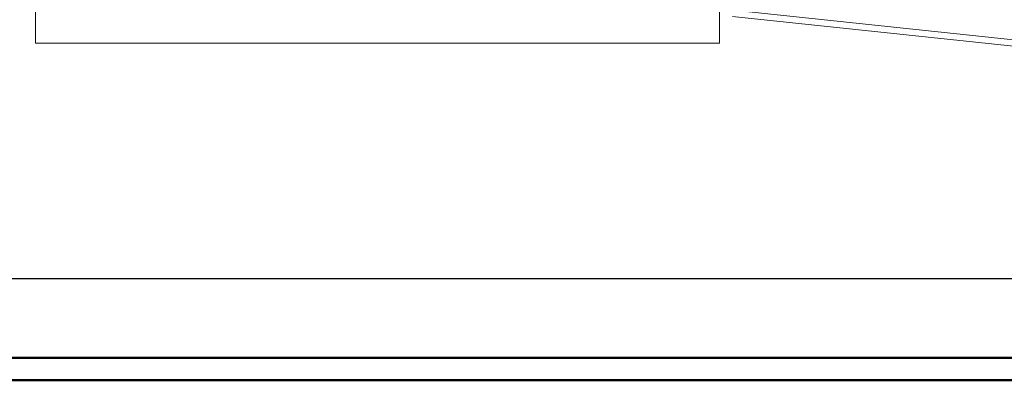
# Model space of a CAD drawing. Extents: x -357 to 533, y -64 to 530.
# Tile 2 of 135: x -225 to -5, y -64 to 17. Entities that reach past the tile are written whole.
import ezdxf
from ezdxf.lldxf.tags import DXFTag

# ---------------------------------------------------------------- set-up
doc = ezdxf.new("R2010")
doc.units = 0
doc.layers.get('0').update_dxf_attribs({"lineweight": 35})
doc.layers.add('5_EG-BESTAND', color=7, linetype='Continuous', lineweight=25)
doc.layers.add('PLAN_5-102A Grundriss EG', color=7, linetype='Continuous', lineweight=25)
doc.layers.add('Rahmen', color=7, linetype='Continuous', lineweight=35, true_color=0x009900)
tags = doc.linetypes.add('PUNKT2_S9', pattern=[0.0005, 0, -0.0005]).pattern_tags.tags
tags[6:7] = [DXFTag(74, 4), DXFTag(75, 0), DXFTag(340, '0'), DXFTag(46, 1.0), DXFTag(50, 0.0), DXFTag(44, 0.0), DXFTag(45, 0.0)]
tags[4:5] = [DXFTag(74, 4), DXFTag(75, 0), DXFTag(340, '0'), DXFTag(46, 1.0), DXFTag(50, 0.0), DXFTag(44, 0.0), DXFTag(45, 0.0)]

# ---------------------------------------------------------------- blocks, each defined once
blk = doc.blocks.new('Referenz-A06HSW74NL', base_point=(-327.48, -41.15))
at = {"layer": '5_EG-BESTAND', "color": 0, "linetype": 'PUNKT2_S9', "lineweight": 13, "ltscale": 0.13}
for p, q in [((-221.52, 11.49), (-221.52, 218.82)), ((-68.74, 218.82), (-68.74, 11.49)), ((-68.74, 11.49), (-221.52, 11.49))]:
    blk.add_line(p, q, dxfattribs=at)
at = {"layer": '5_EG-BESTAND', "color": 0, "lineweight": 13}
for p, q in [((-65.65, 18.92), (109.67, 0.37)), ((109.52, -1.02), (-65.8, 17.52))]:
    blk.add_line(p, q, dxfattribs=at)
at = {"layer": 'PLAN_5-102A Grundriss EG', "color": 0, "lineweight": -2}
for p, q in [((-327.48, -41.15), (308.52, -41.15)), ((-137.48, -41.15), (-137.48, -41.15)), ((-106.98, -41.15), (-106.98, -41.15)), ((-76.48, -41.15), (-76.48, -41.15))]:
    blk.add_line(p, q, dxfattribs=at)

msp = doc.modelspace()

# ---------------------------------------------------------------- linework, layer by layer
at = {"layer": 'Rahmen', "lineweight": 50, "ltscale": 0.5}
for points in [[(532.77, -63.89), (532.77, 530.11), (-357.23, 530.11), (-357.23, -63.89), (182.77, -63.89), (432.77, -63.89), (532.77, -63.89)], [(527.77, -58.89), (527.77, 525.11), (-332.23, 525.11), (-332.23, -58.89), (177.77, -58.89), (427.77, -58.89), (527.77, -58.89)]]:
    msp.add_lwpolyline(points, close=True, dxfattribs=at)

# ---------------------------------------------------------------- block references
at = {"color": 251, "lineweight": 25, "ltscale": 0.25, "true_color": 0x585858}
msp.add_blockref('Referenz-A06HSW74NL', (-327.48, -41.15), dxfattribs=at)

doc.saveas('drawing.dxf')
